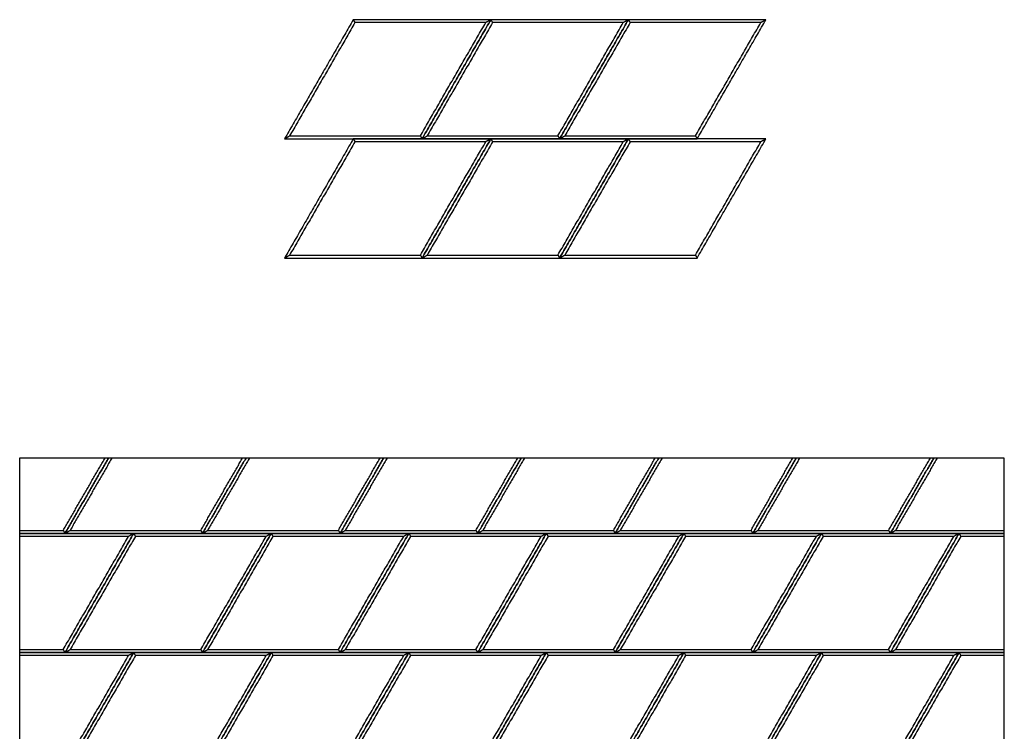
# Model space of a CAD drawing. Header units: millimetres. Extents: x 3130.24 to 3136.88, y 1607.75 to 1610.07.
# Tile 19 of 19: x 3135.45 to 3136.88, y 1608.78 to 1609.82. Entities that reach past the tile are written whole.
import ezdxf

# ---------------------------------------------------------------- set-up
doc = ezdxf.new("R2010")
doc.units = ezdxf.units.MM
doc.layers.add('Make2D', color=7, linetype='Continuous', true_color=0x000000)
doc.layers.add('Make2D$Visible$Curves', color=7, linetype='Continuous', true_color=0x000000)

# ---------------------------------------------------------------- blocks, each defined once
blk = doc.blocks.new('Cissus4')
at = {"layer": 'Make2D'}
blk.add_lwpolyline([(3136.8789, 1607.7487), (3136.8789, 1609.181), (3135.4466, 1609.181), (3135.4466, 1607.7487)], close=True, dxfattribs=at)
at = {"layer": 'Make2D$Visible$Curves', "color": 18, "lineweight": -3, "true_color": 0x000000}
for points, degree in [([(3135.9319, 1609.8184), (3135.8819, 1609.7318), (3135.8319, 1609.6451)], 2), ([(3136.132, 1609.8184), (3136.032, 1609.8184), (3135.9319, 1609.8184)], 2), ([(3135.9319, 1609.8184), (3135.932, 1609.8182), (3135.9322, 1609.8179), (3135.9325, 1609.8175), (3135.9327, 1609.817), (3135.933, 1609.8165), (3135.9333, 1609.816), (3135.9336, 1609.8155), (3135.9338, 1609.8151), (3135.9341, 1609.8146), (3135.9343, 1609.8143), (3135.9344, 1609.8141)], 3), ([(3136.132, 1609.8184), (3136.082, 1609.7318), (3136.032, 1609.6451)], 2), ([(3136.032, 1609.6451), (3136.082, 1609.7318), (3136.132, 1609.8184)], 2), ([(3136.132, 1609.8184), (3136.1317, 1609.8182), (3136.1312, 1609.8179), (3136.1303, 1609.8175), (3136.1295, 1609.817), (3136.1287, 1609.8165), (3136.1279, 1609.816), (3136.127, 1609.8155), (3136.1262, 1609.8151), (3136.1254, 1609.8146), (3136.1248, 1609.8143), (3136.1246, 1609.8141)], 3), ([(3136.132, 1609.8184), (3136.1321, 1609.8182), (3136.1323, 1609.8179), (3136.1326, 1609.8175), (3136.1328, 1609.817), (3136.1331, 1609.8165), (3136.1334, 1609.816), (3136.1337, 1609.8155), (3136.1339, 1609.8151), (3136.1342, 1609.8146), (3136.1344, 1609.8143), (3136.1345, 1609.8141)], 3), ([(3136.3321, 1609.8184), (3136.232, 1609.8184), (3136.132, 1609.8184)], 2), ([(3136.232, 1609.6451), (3136.2821, 1609.7318), (3136.3321, 1609.8184)], 2), ([(3136.3321, 1609.8184), (3136.2821, 1609.7318), (3136.232, 1609.6451)], 2), ([(3136.3321, 1609.8184), (3136.3318, 1609.8182), (3136.3313, 1609.8179), (3136.3304, 1609.8175), (3136.3296, 1609.817), (3136.3288, 1609.8165), (3136.328, 1609.816), (3136.3271, 1609.8155), (3136.3263, 1609.8151), (3136.3255, 1609.8146), (3136.3249, 1609.8143), (3136.3247, 1609.8141)], 3), ([(3136.3321, 1609.8184), (3136.3322, 1609.8182), (3136.3324, 1609.8179), (3136.3326, 1609.8175), (3136.3329, 1609.817), (3136.3332, 1609.8165), (3136.3335, 1609.816), (3136.3337, 1609.8155), (3136.334, 1609.8151), (3136.3343, 1609.8146), (3136.3345, 1609.8143), (3136.3346, 1609.8141)], 3), ([(3136.5322, 1609.8184), (3136.4321, 1609.8184), (3136.3321, 1609.8184)], 2), ([(3136.4321, 1609.6451), (3136.4822, 1609.7318), (3136.5322, 1609.8184)], 2), ([(3136.5322, 1609.8184), (3136.5319, 1609.8182), (3136.5314, 1609.8179), (3136.5305, 1609.8175), (3136.5297, 1609.817), (3136.5289, 1609.8165), (3136.5281, 1609.816), (3136.5272, 1609.8155), (3136.5264, 1609.8151), (3136.5256, 1609.8146), (3136.525, 1609.8143), (3136.5247, 1609.8141)], 3), ([(3135.9344, 1609.8141), (3135.8868, 1609.7318), (3135.8393, 1609.6494)], 2), ([(3136.1246, 1609.8141), (3136.0295, 1609.8141), (3135.9344, 1609.8141)], 2), ([(3136.0295, 1609.6494), (3136.077, 1609.7318), (3136.1246, 1609.8141)], 2), ([(3136.1345, 1609.8141), (3136.0869, 1609.7318), (3136.0394, 1609.6494)], 2), ([(3136.3247, 1609.8141), (3136.2296, 1609.8141), (3136.1345, 1609.8141)], 2), ([(3136.2296, 1609.6494), (3136.2771, 1609.7318), (3136.3247, 1609.8141)], 2), ([(3136.3346, 1609.8141), (3136.287, 1609.7318), (3136.2395, 1609.6494)], 2), ([(3136.5247, 1609.8141), (3136.4297, 1609.8141), (3136.3346, 1609.8141)], 2), ([(3136.4297, 1609.6494), (3136.4772, 1609.7318), (3136.5247, 1609.8141)], 2), ([(3135.8319, 1609.6451), (3135.8321, 1609.6453), (3135.8327, 1609.6456), (3135.8335, 1609.6461), (3135.8343, 1609.6466), (3135.8352, 1609.647), (3135.836, 1609.6475), (3135.8368, 1609.648), (3135.8377, 1609.6485), (3135.8385, 1609.6489), (3135.839, 1609.6493), (3135.8393, 1609.6494)], 3), ([(3135.9319, 1609.6451), (3135.8819, 1609.5585), (3135.8319, 1609.4718)], 2), ([(3135.8319, 1609.6451), (3135.9319, 1609.6451), (3136.032, 1609.6451)], 2), ([(3135.8393, 1609.6494), (3135.9344, 1609.6494), (3136.0295, 1609.6494)], 2), ([(3135.9319, 1609.6451), (3135.932, 1609.645), (3135.9322, 1609.6446), (3135.9325, 1609.6442), (3135.9327, 1609.6437), (3135.933, 1609.6432), (3135.9333, 1609.6427), (3135.9336, 1609.6423), (3135.9338, 1609.6418), (3135.9341, 1609.6413), (3135.9343, 1609.641), (3135.9344, 1609.6408)], 3), ([(3136.132, 1609.6451), (3136.032, 1609.6451), (3135.9319, 1609.6451)], 2), ([(3136.0295, 1609.6494), (3136.0296, 1609.6493), (3136.0298, 1609.6489), (3136.03, 1609.6485), (3136.0303, 1609.648), (3136.0306, 1609.6475), (3136.0309, 1609.647), (3136.0311, 1609.6466), (3136.0314, 1609.6461), (3136.0317, 1609.6456), (3136.0319, 1609.6453), (3136.032, 1609.6451)], 3), ([(3136.032, 1609.6451), (3136.0322, 1609.6453), (3136.0328, 1609.6456), (3136.0336, 1609.6461), (3136.0344, 1609.6466), (3136.0353, 1609.647), (3136.0361, 1609.6475), (3136.0369, 1609.648), (3136.0377, 1609.6485), (3136.0386, 1609.6489), (3136.0391, 1609.6493), (3136.0394, 1609.6494)], 3), ([(3136.032, 1609.6451), (3136.132, 1609.6451), (3136.232, 1609.6451)], 2), ([(3136.032, 1609.4718), (3136.082, 1609.5585), (3136.132, 1609.6451)], 2), ([(3136.132, 1609.6451), (3136.082, 1609.5585), (3136.032, 1609.4718)], 2), ([(3136.0394, 1609.6494), (3136.1345, 1609.6494), (3136.2296, 1609.6494)], 2), ([(3136.132, 1609.6451), (3136.1317, 1609.645), (3136.1312, 1609.6446), (3136.1303, 1609.6442), (3136.1295, 1609.6437), (3136.1287, 1609.6432), (3136.1279, 1609.6427), (3136.127, 1609.6423), (3136.1262, 1609.6418), (3136.1254, 1609.6413), (3136.1248, 1609.641), (3136.1246, 1609.6408)], 3), ([(3136.132, 1609.6451), (3136.1321, 1609.645), (3136.1323, 1609.6446), (3136.1326, 1609.6442), (3136.1328, 1609.6437), (3136.1331, 1609.6432), (3136.1334, 1609.6427), (3136.1337, 1609.6423), (3136.1339, 1609.6418), (3136.1342, 1609.6413), (3136.1344, 1609.641), (3136.1345, 1609.6408)], 3), ([(3136.3321, 1609.6451), (3136.232, 1609.6451), (3136.132, 1609.6451)], 2), ([(3136.2296, 1609.6494), (3136.2297, 1609.6493), (3136.2298, 1609.6489), (3136.2301, 1609.6485), (3136.2304, 1609.648), (3136.2307, 1609.6475), (3136.2309, 1609.647), (3136.2312, 1609.6466), (3136.2315, 1609.6461), (3136.2318, 1609.6456), (3136.232, 1609.6453), (3136.232, 1609.6451)], 3), ([(3136.232, 1609.6451), (3136.2323, 1609.6453), (3136.2329, 1609.6456), (3136.2337, 1609.6461), (3136.2345, 1609.6466), (3136.2354, 1609.647), (3136.2362, 1609.6475), (3136.237, 1609.648), (3136.2378, 1609.6485), (3136.2387, 1609.6489), (3136.2392, 1609.6493), (3136.2395, 1609.6494)], 3), ([(3136.232, 1609.4718), (3136.2821, 1609.5585), (3136.3321, 1609.6451)], 2), ([(3136.232, 1609.6451), (3136.3321, 1609.6451), (3136.4321, 1609.6451)], 2), ([(3136.3321, 1609.6451), (3136.2821, 1609.5585), (3136.232, 1609.4718)], 2), ([(3136.2395, 1609.6494), (3136.3346, 1609.6494), (3136.4297, 1609.6494)], 2), ([(3136.3321, 1609.6451), (3136.3318, 1609.645), (3136.3313, 1609.6446), (3136.3304, 1609.6442), (3136.3296, 1609.6437), (3136.3288, 1609.6432), (3136.328, 1609.6427), (3136.3271, 1609.6423), (3136.3263, 1609.6418), (3136.3255, 1609.6413), (3136.3249, 1609.641), (3136.3247, 1609.6408)], 3), ([(3136.3321, 1609.6451), (3136.3322, 1609.645), (3136.3324, 1609.6446), (3136.3326, 1609.6442), (3136.3329, 1609.6437), (3136.3332, 1609.6432), (3136.3335, 1609.6427), (3136.3337, 1609.6423), (3136.334, 1609.6418), (3136.3343, 1609.6413), (3136.3345, 1609.641), (3136.3346, 1609.6408)], 3), ([(3136.5322, 1609.6451), (3136.4321, 1609.6451), (3136.3321, 1609.6451)], 2), ([(3136.4297, 1609.6494), (3136.4298, 1609.6493), (3136.4299, 1609.6489), (3136.4302, 1609.6485), (3136.4305, 1609.648), (3136.4308, 1609.6475), (3136.431, 1609.647), (3136.4313, 1609.6466), (3136.4316, 1609.6461), (3136.4319, 1609.6456), (3136.432, 1609.6453), (3136.4321, 1609.6451)], 3), ([(3136.4321, 1609.4718), (3136.4822, 1609.5585), (3136.5322, 1609.6451)], 2), ([(3136.5322, 1609.6451), (3136.5319, 1609.645), (3136.5314, 1609.6446), (3136.5305, 1609.6442), (3136.5297, 1609.6437), (3136.5289, 1609.6432), (3136.5281, 1609.6427), (3136.5272, 1609.6423), (3136.5264, 1609.6418), (3136.5256, 1609.6413), (3136.525, 1609.641), (3136.5247, 1609.6408)], 3), ([(3135.9344, 1609.6408), (3135.8868, 1609.5585), (3135.8393, 1609.4761)], 2), ([(3136.1246, 1609.6408), (3136.0295, 1609.6408), (3135.9344, 1609.6408)], 2), ([(3136.0295, 1609.4761), (3136.077, 1609.5585), (3136.1246, 1609.6408)], 2), ([(3136.1345, 1609.6408), (3136.0869, 1609.5585), (3136.0394, 1609.4761)], 2), ([(3136.3247, 1609.6408), (3136.2296, 1609.6408), (3136.1345, 1609.6408)], 2), ([(3136.2296, 1609.4761), (3136.2771, 1609.5585), (3136.3247, 1609.6408)], 2), ([(3136.3346, 1609.6408), (3136.287, 1609.5585), (3136.2395, 1609.4761)], 2), ([(3136.5247, 1609.6408), (3136.4297, 1609.6408), (3136.3346, 1609.6408)], 2), ([(3136.4297, 1609.4761), (3136.4772, 1609.5585), (3136.5247, 1609.6408)], 2), ([(3135.8319, 1609.4718), (3135.8321, 1609.472), (3135.8327, 1609.4723), (3135.8335, 1609.4728), (3135.8343, 1609.4733), (3135.8352, 1609.4737), (3135.836, 1609.4742), (3135.8368, 1609.4747), (3135.8377, 1609.4752), (3135.8385, 1609.4757), (3135.839, 1609.476), (3135.8393, 1609.4761)], 3), ([(3135.8319, 1609.4718), (3135.9319, 1609.4718), (3136.032, 1609.4718)], 2), ([(3135.8393, 1609.4761), (3135.9344, 1609.4761), (3136.0295, 1609.4761)], 2), ([(3136.0295, 1609.4761), (3136.0296, 1609.476), (3136.0298, 1609.4757), (3136.03, 1609.4752), (3136.0303, 1609.4747), (3136.0306, 1609.4742), (3136.0309, 1609.4737), (3136.0311, 1609.4733), (3136.0314, 1609.4728), (3136.0317, 1609.4723), (3136.0319, 1609.472), (3136.032, 1609.4718)], 3), ([(3136.032, 1609.4718), (3136.0322, 1609.472), (3136.0328, 1609.4723), (3136.0336, 1609.4728), (3136.0344, 1609.4733), (3136.0353, 1609.4737), (3136.0361, 1609.4742), (3136.0369, 1609.4747), (3136.0377, 1609.4752), (3136.0386, 1609.4757), (3136.0391, 1609.476), (3136.0394, 1609.4761)], 3), ([(3136.032, 1609.4718), (3136.132, 1609.4718), (3136.232, 1609.4718)], 2), ([(3136.0394, 1609.4761), (3136.1345, 1609.4761), (3136.2296, 1609.4761)], 2), ([(3136.2296, 1609.4761), (3136.2297, 1609.476), (3136.2298, 1609.4757), (3136.2301, 1609.4752), (3136.2304, 1609.4747), (3136.2307, 1609.4742), (3136.2309, 1609.4737), (3136.2312, 1609.4733), (3136.2315, 1609.4728), (3136.2318, 1609.4723), (3136.232, 1609.472), (3136.232, 1609.4718)], 3), ([(3136.232, 1609.4718), (3136.2323, 1609.472), (3136.2329, 1609.4723), (3136.2337, 1609.4728), (3136.2345, 1609.4733), (3136.2354, 1609.4737), (3136.2362, 1609.4742), (3136.237, 1609.4747), (3136.2378, 1609.4752), (3136.2387, 1609.4757), (3136.2392, 1609.476), (3136.2395, 1609.4761)], 3), ([(3136.232, 1609.4718), (3136.3321, 1609.4718), (3136.4321, 1609.4718)], 2), ([(3136.2395, 1609.4761), (3136.3346, 1609.4761), (3136.4297, 1609.4761)], 2), ([(3136.4297, 1609.4761), (3136.4298, 1609.476), (3136.4299, 1609.4757), (3136.4302, 1609.4752), (3136.4305, 1609.4747), (3136.4308, 1609.4742), (3136.431, 1609.4737), (3136.4313, 1609.4733), (3136.4316, 1609.4728), (3136.4319, 1609.4723), (3136.432, 1609.472), (3136.4321, 1609.4718)], 3), ([(3135.51, 1609.0757), (3135.5404, 1609.1284), (3135.5708, 1609.181)], 2), ([(3135.5125, 1609.0714), (3135.5442, 1609.1262), (3135.5758, 1609.181)], 2), ([(3135.5758, 1609.181), (3135.5442, 1609.1262), (3135.5125, 1609.0714)], 2), ([(3135.5808, 1609.181), (3135.5504, 1609.1284), (3135.5199, 1609.0757)], 2), ([(3135.7101, 1609.0757), (3135.7405, 1609.1284), (3135.7709, 1609.181)], 2), ([(3135.7126, 1609.0714), (3135.7442, 1609.1262), (3135.7759, 1609.181)], 2), ([(3135.7759, 1609.181), (3135.7442, 1609.1262), (3135.7126, 1609.0714)], 2), ([(3135.7809, 1609.181), (3135.7504, 1609.1284), (3135.72, 1609.0757)], 2), ([(3135.9102, 1609.0757), (3135.9406, 1609.1284), (3135.971, 1609.181)], 2), ([(3135.9127, 1609.0714), (3135.9443, 1609.1262), (3135.976, 1609.181)], 2), ([(3135.976, 1609.181), (3135.9443, 1609.1262), (3135.9127, 1609.0714)], 2), ([(3135.981, 1609.181), (3135.9505, 1609.1284), (3135.9201, 1609.0757)], 2), ([(3136.1103, 1609.0757), (3136.1407, 1609.1284), (3136.1711, 1609.181)], 2), ([(3136.1128, 1609.0714), (3136.1444, 1609.1262), (3136.1761, 1609.181)], 2), ([(3136.1761, 1609.181), (3136.1444, 1609.1262), (3136.1128, 1609.0714)], 2), ([(3136.181, 1609.181), (3136.1506, 1609.1284), (3136.1202, 1609.0757)], 2), ([(3136.3104, 1609.0757), (3136.3408, 1609.1284), (3136.3712, 1609.181)], 2), ([(3136.3129, 1609.0714), (3136.3445, 1609.1262), (3136.3762, 1609.181)], 2), ([(3136.3762, 1609.181), (3136.3445, 1609.1262), (3136.3129, 1609.0714)], 2), ([(3136.3811, 1609.181), (3136.3507, 1609.1284), (3136.3203, 1609.0757)], 2), ([(3136.5105, 1609.0757), (3136.5409, 1609.1284), (3136.5713, 1609.181)], 2), ([(3136.513, 1609.0714), (3136.5446, 1609.1262), (3136.5763, 1609.181)], 2), ([(3136.5763, 1609.181), (3136.5446, 1609.1262), (3136.513, 1609.0714)], 2), ([(3136.5812, 1609.181), (3136.5508, 1609.1284), (3136.5204, 1609.0757)], 2), ([(3136.7106, 1609.0757), (3136.741, 1609.1284), (3136.7714, 1609.181)], 2), ([(3136.7131, 1609.0714), (3136.7447, 1609.1262), (3136.7764, 1609.181)], 2), ([(3136.7764, 1609.181), (3136.7447, 1609.1262), (3136.7131, 1609.0714)], 2), ([(3136.7813, 1609.181), (3136.7509, 1609.1284), (3136.7205, 1609.0757)], 2), ([(3135.4466, 1609.0757), (3135.4783, 1609.0757), (3135.51, 1609.0757)], 2), ([(3135.6125, 1609.0714), (3135.5296, 1609.0714), (3135.4466, 1609.0714)], 2), ([(3135.4466, 1609.0714), (3135.4796, 1609.0714), (3135.5125, 1609.0714)], 2), ([(3135.51, 1609.0757), (3135.5101, 1609.0755), (3135.5103, 1609.0752), (3135.5106, 1609.0747), (3135.5108, 1609.0742), (3135.5111, 1609.0738), (3135.5114, 1609.0733), (3135.5117, 1609.0728), (3135.5119, 1609.0723), (3135.5122, 1609.0719), (3135.5124, 1609.0715), (3135.5125, 1609.0714)], 3), ([(3135.5125, 1609.0714), (3135.5128, 1609.0715), (3135.5133, 1609.0719), (3135.5142, 1609.0723), (3135.515, 1609.0728), (3135.5158, 1609.0733), (3135.5166, 1609.0738), (3135.5175, 1609.0742), (3135.5183, 1609.0747), (3135.5191, 1609.0752), (3135.5197, 1609.0755), (3135.5199, 1609.0757)], 3), ([(3135.6125, 1609.0714), (3135.5625, 1608.9847), (3135.5125, 1608.8981)], 2), ([(3135.5125, 1608.8981), (3135.5625, 1608.9847), (3135.6125, 1609.0714)], 2), ([(3135.5125, 1609.0714), (3135.6125, 1609.0714), (3135.7126, 1609.0714)], 2), ([(3135.5199, 1609.0757), (3135.615, 1609.0757), (3135.7101, 1609.0757)], 2), ([(3135.6125, 1609.0714), (3135.6123, 1609.0712), (3135.6117, 1609.0709), (3135.6109, 1609.0704), (3135.6101, 1609.07), (3135.6092, 1609.0695), (3135.6084, 1609.069), (3135.6076, 1609.0685), (3135.6068, 1609.068), (3135.6059, 1609.0676), (3135.6054, 1609.0672), (3135.6051, 1609.0671)], 3), ([(3135.6125, 1609.0714), (3135.6126, 1609.0712), (3135.6128, 1609.0709), (3135.6131, 1609.0704), (3135.6134, 1609.07), (3135.6136, 1609.0695), (3135.6139, 1609.069), (3135.6142, 1609.0685), (3135.6145, 1609.068), (3135.6148, 1609.0676), (3135.6149, 1609.0672), (3135.615, 1609.0671)], 3), ([(3135.8126, 1609.0714), (3135.7126, 1609.0714), (3135.6125, 1609.0714)], 2), ([(3135.7101, 1609.0757), (3135.7102, 1609.0755), (3135.7104, 1609.0752), (3135.7107, 1609.0747), (3135.7109, 1609.0742), (3135.7112, 1609.0738), (3135.7115, 1609.0733), (3135.7118, 1609.0728), (3135.712, 1609.0723), (3135.7123, 1609.0719), (3135.7125, 1609.0715), (3135.7126, 1609.0714)], 3), ([(3135.7126, 1609.0714), (3135.7129, 1609.0715), (3135.7134, 1609.0719), (3135.7142, 1609.0723), (3135.7151, 1609.0728), (3135.7159, 1609.0733), (3135.7167, 1609.0738), (3135.7176, 1609.0742), (3135.7184, 1609.0747), (3135.7192, 1609.0752), (3135.7198, 1609.0755), (3135.72, 1609.0757)], 3), ([(3135.7126, 1608.8981), (3135.7626, 1608.9847), (3135.8126, 1609.0714)], 2), ([(3135.8126, 1609.0714), (3135.7626, 1608.9847), (3135.7126, 1608.8981)], 2), ([(3135.7126, 1609.0714), (3135.8126, 1609.0714), (3135.9127, 1609.0714)], 2), ([(3135.72, 1609.0757), (3135.8151, 1609.0757), (3135.9102, 1609.0757)], 2), ([(3135.8126, 1609.0714), (3135.8124, 1609.0712), (3135.8118, 1609.0709), (3135.811, 1609.0704), (3135.8102, 1609.07), (3135.8093, 1609.0695), (3135.8085, 1609.069), (3135.8077, 1609.0685), (3135.8068, 1609.068), (3135.806, 1609.0676), (3135.8055, 1609.0672), (3135.8052, 1609.0671)], 3), ([(3135.8126, 1609.0714), (3135.8127, 1609.0712), (3135.8129, 1609.0709), (3135.8132, 1609.0704), (3135.8135, 1609.07), (3135.8137, 1609.0695), (3135.814, 1609.069), (3135.8143, 1609.0685), (3135.8146, 1609.068), (3135.8148, 1609.0676), (3135.815, 1609.0672), (3135.8151, 1609.0671)], 3), ([(3136.0127, 1609.0714), (3135.9127, 1609.0714), (3135.8126, 1609.0714)], 2), ([(3135.9102, 1609.0757), (3135.9103, 1609.0755), (3135.9105, 1609.0752), (3135.9108, 1609.0747), (3135.911, 1609.0742), (3135.9113, 1609.0738), (3135.9116, 1609.0733), (3135.9119, 1609.0728), (3135.9121, 1609.0723), (3135.9124, 1609.0719), (3135.9126, 1609.0715), (3135.9127, 1609.0714)], 3), ([(3135.9127, 1609.0714), (3135.913, 1609.0715), (3135.9135, 1609.0719), (3135.9143, 1609.0723), (3135.9152, 1609.0728), (3135.916, 1609.0733), (3135.9168, 1609.0738), (3135.9176, 1609.0742), (3135.9185, 1609.0747), (3135.9193, 1609.0752), (3135.9199, 1609.0755), (3135.9201, 1609.0757)], 3), ([(3135.9127, 1608.8981), (3135.9627, 1608.9847), (3136.0127, 1609.0714)], 2), ([(3136.0127, 1609.0714), (3135.9627, 1608.9847), (3135.9127, 1608.8981)], 2), ([(3135.9127, 1609.0714), (3136.0127, 1609.0714), (3136.1128, 1609.0714)], 2), ([(3135.9201, 1609.0757), (3136.0152, 1609.0757), (3136.1103, 1609.0757)], 2), ([(3136.0127, 1609.0714), (3136.0125, 1609.0712), (3136.0119, 1609.0709), (3136.0111, 1609.0704), (3136.0102, 1609.07), (3136.0094, 1609.0695), (3136.0086, 1609.069), (3136.0078, 1609.0685), (3136.0069, 1609.068), (3136.0061, 1609.0676), (3136.0056, 1609.0672), (3136.0053, 1609.0671)], 3), ([(3136.2128, 1609.0714), (3136.1128, 1609.0714), (3136.0127, 1609.0714)], 2), ([(3136.0127, 1609.0714), (3136.0128, 1609.0712), (3136.013, 1609.0709), (3136.0133, 1609.0704), (3136.0136, 1609.07), (3136.0138, 1609.0695), (3136.0141, 1609.069), (3136.0144, 1609.0685), (3136.0147, 1609.068), (3136.0149, 1609.0676), (3136.0151, 1609.0672), (3136.0152, 1609.0671)], 3), ([(3136.1103, 1609.0757), (3136.1104, 1609.0755), (3136.1106, 1609.0752), (3136.1108, 1609.0747), (3136.1111, 1609.0742), (3136.1114, 1609.0738), (3136.1117, 1609.0733), (3136.1119, 1609.0728), (3136.1122, 1609.0723), (3136.1125, 1609.0719), (3136.1127, 1609.0715), (3136.1128, 1609.0714)], 3), ([(3136.1128, 1609.0714), (3136.1131, 1609.0715), (3136.1136, 1609.0719), (3136.1144, 1609.0723), (3136.1153, 1609.0728), (3136.1161, 1609.0733), (3136.1169, 1609.0738), (3136.1177, 1609.0742), (3136.1186, 1609.0747), (3136.1194, 1609.0752), (3136.1199, 1609.0755), (3136.1202, 1609.0757)], 3), ([(3136.2128, 1609.0714), (3136.1628, 1608.9847), (3136.1128, 1608.8981)], 2), ([(3136.1128, 1608.8981), (3136.1628, 1608.9847), (3136.2128, 1609.0714)], 2), ([(3136.1128, 1609.0714), (3136.2128, 1609.0714), (3136.3129, 1609.0714)], 2), ([(3136.1202, 1609.0757), (3136.2153, 1609.0757), (3136.3104, 1609.0757)], 2), ([(3136.2128, 1609.0714), (3136.2125, 1609.0712), (3136.212, 1609.0709), (3136.2112, 1609.0704), (3136.2103, 1609.07), (3136.2095, 1609.0695), (3136.2087, 1609.069), (3136.2079, 1609.0685), (3136.207, 1609.068), (3136.2062, 1609.0676), (3136.2057, 1609.0672), (3136.2054, 1609.0671)], 3), ([(3136.2128, 1609.0714), (3136.2129, 1609.0712), (3136.2131, 1609.0709), (3136.2134, 1609.0704), (3136.2136, 1609.07), (3136.2139, 1609.0695), (3136.2142, 1609.069), (3136.2145, 1609.0685), (3136.2148, 1609.068), (3136.215, 1609.0676), (3136.2152, 1609.0672), (3136.2153, 1609.0671)], 3), ([(3136.4129, 1609.0714), (3136.3129, 1609.0714), (3136.2128, 1609.0714)], 2), ([(3136.3104, 1609.0757), (3136.3105, 1609.0755), (3136.3107, 1609.0752), (3136.3109, 1609.0747), (3136.3112, 1609.0742), (3136.3115, 1609.0738), (3136.3118, 1609.0733), (3136.312, 1609.0728), (3136.3123, 1609.0723), (3136.3126, 1609.0719), (3136.3128, 1609.0715), (3136.3129, 1609.0714)], 3), ([(3136.3129, 1609.0714), (3136.3131, 1609.0715), (3136.3137, 1609.0719), (3136.3145, 1609.0723), (3136.3153, 1609.0728), (3136.3162, 1609.0733), (3136.317, 1609.0738), (3136.3178, 1609.0742), (3136.3187, 1609.0747), (3136.3195, 1609.0752), (3136.32, 1609.0755), (3136.3203, 1609.0757)], 3), ([(3136.3129, 1608.8981), (3136.3629, 1608.9847), (3136.4129, 1609.0714)], 2), ([(3136.4129, 1609.0714), (3136.3629, 1608.9847), (3136.3129, 1608.8981)], 2), ([(3136.3129, 1609.0714), (3136.4129, 1609.0714), (3136.513, 1609.0714)], 2), ([(3136.3203, 1609.0757), (3136.4154, 1609.0757), (3136.5105, 1609.0757)], 2), ([(3136.4129, 1609.0714), (3136.4126, 1609.0712), (3136.4121, 1609.0709), (3136.4113, 1609.0704), (3136.4104, 1609.07), (3136.4096, 1609.0695), (3136.4088, 1609.069), (3136.408, 1609.0685), (3136.4071, 1609.068), (3136.4063, 1609.0676), (3136.4057, 1609.0672), (3136.4055, 1609.0671)], 3), ([(3136.4129, 1609.0714), (3136.413, 1609.0712), (3136.4132, 1609.0709), (3136.4135, 1609.0704), (3136.4137, 1609.07), (3136.414, 1609.0695), (3136.4143, 1609.069), (3136.4146, 1609.0685), (3136.4148, 1609.068), (3136.4151, 1609.0676), (3136.4153, 1609.0672), (3136.4154, 1609.0671)], 3), ([(3136.613, 1609.0714), (3136.513, 1609.0714), (3136.4129, 1609.0714)], 2), ([(3136.5105, 1609.0757), (3136.5106, 1609.0755), (3136.5108, 1609.0752), (3136.511, 1609.0747), (3136.5113, 1609.0742), (3136.5116, 1609.0738), (3136.5119, 1609.0733), (3136.5121, 1609.0728), (3136.5124, 1609.0723), (3136.5127, 1609.0719), (3136.5129, 1609.0715), (3136.513, 1609.0714)], 3), ([(3136.513, 1609.0714), (3136.5132, 1609.0715), (3136.5138, 1609.0719), (3136.5146, 1609.0723), (3136.5154, 1609.0728), (3136.5163, 1609.0733), (3136.5171, 1609.0738), (3136.5179, 1609.0742), (3136.5187, 1609.0747), (3136.5196, 1609.0752), (3136.5201, 1609.0755), (3136.5204, 1609.0757)], 3), ([(3136.513, 1608.8981), (3136.563, 1608.9847), (3136.613, 1609.0714)], 2), ([(3136.613, 1609.0714), (3136.563, 1608.9847), (3136.513, 1608.8981)], 2), ([(3136.513, 1609.0714), (3136.613, 1609.0714), (3136.7131, 1609.0714)], 2), ([(3136.5204, 1609.0757), (3136.6155, 1609.0757), (3136.7106, 1609.0757)], 2), ([(3136.613, 1609.0714), (3136.6127, 1609.0712), (3136.6122, 1609.0709), (3136.6114, 1609.0704), (3136.6105, 1609.07), (3136.6097, 1609.0695), (3136.6089, 1609.069), (3136.608, 1609.0685), (3136.6072, 1609.068), (3136.6064, 1609.0676), (3136.6058, 1609.0672), (3136.6056, 1609.0671)], 3), ([(3136.8131, 1609.0714), (3136.7131, 1609.0714), (3136.613, 1609.0714)], 2), ([(3136.613, 1609.0714), (3136.6131, 1609.0712), (3136.6133, 1609.0709), (3136.6136, 1609.0704), (3136.6138, 1609.07), (3136.6141, 1609.0695), (3136.6144, 1609.069), (3136.6147, 1609.0685), (3136.6149, 1609.068), (3136.6152, 1609.0676), (3136.6154, 1609.0672), (3136.6155, 1609.0671)], 3), ([(3136.7106, 1609.0757), (3136.7107, 1609.0755), (3136.7108, 1609.0752), (3136.7111, 1609.0747), (3136.7114, 1609.0742), (3136.7117, 1609.0738), (3136.7119, 1609.0733), (3136.7122, 1609.0728), (3136.7125, 1609.0723), (3136.7128, 1609.0719), (3136.713, 1609.0715), (3136.7131, 1609.0714)], 3), ([(3136.7131, 1609.0714), (3136.7133, 1609.0715), (3136.7139, 1609.0719), (3136.7147, 1609.0723), (3136.7155, 1609.0728), (3136.7164, 1609.0733), (3136.7172, 1609.0738), (3136.718, 1609.0742), (3136.7188, 1609.0747), (3136.7197, 1609.0752), (3136.7202, 1609.0755), (3136.7205, 1609.0757)], 3), ([(3136.8131, 1609.0714), (3136.7631, 1608.9847), (3136.7131, 1608.8981)], 2), ([(3136.7131, 1608.8981), (3136.7631, 1608.9847), (3136.8131, 1609.0714)], 2), ([(3136.7131, 1609.0714), (3136.796, 1609.0714), (3136.8789, 1609.0714)], 2), ([(3136.7205, 1609.0757), (3136.7997, 1609.0757), (3136.8789, 1609.0757)], 2), ([(3136.8131, 1609.0714), (3136.8128, 1609.0712), (3136.8123, 1609.0709), (3136.8114, 1609.0704), (3136.8106, 1609.07), (3136.8098, 1609.0695), (3136.809, 1609.069), (3136.8081, 1609.0685), (3136.8073, 1609.068), (3136.8065, 1609.0676), (3136.8059, 1609.0672), (3136.8057, 1609.0671)], 3), ([(3136.8131, 1609.0714), (3136.8132, 1609.0712), (3136.8134, 1609.0709), (3136.8136, 1609.0704), (3136.8139, 1609.07), (3136.8142, 1609.0695), (3136.8145, 1609.069), (3136.8148, 1609.0685), (3136.815, 1609.068), (3136.8153, 1609.0676), (3136.8155, 1609.0672), (3136.8156, 1609.0671)], 3), ([(3136.8789, 1609.0714), (3136.846, 1609.0714), (3136.8131, 1609.0714)], 2), ([(3135.6051, 1609.0671), (3135.5259, 1609.0671), (3135.4466, 1609.0671)], 2), ([(3135.51, 1608.9024), (3135.5576, 1608.9847), (3135.6051, 1609.0671)], 2), ([(3135.615, 1609.0671), (3135.5675, 1608.9847), (3135.5199, 1608.9024)], 2), ([(3135.8052, 1609.0671), (3135.7101, 1609.0671), (3135.615, 1609.0671)], 2), ([(3135.7101, 1608.9024), (3135.7577, 1608.9847), (3135.8052, 1609.0671)], 2), ([(3135.8151, 1609.0671), (3135.7676, 1608.9847), (3135.72, 1608.9024)], 2), ([(3136.0053, 1609.0671), (3135.9102, 1609.0671), (3135.8151, 1609.0671)], 2), ([(3135.9102, 1608.9024), (3135.9577, 1608.9847), (3136.0053, 1609.0671)], 2), ([(3136.0152, 1609.0671), (3135.9677, 1608.9847), (3135.9201, 1608.9024)], 2), ([(3136.2054, 1609.0671), (3136.1103, 1609.0671), (3136.0152, 1609.0671)], 2), ([(3136.1103, 1608.9024), (3136.1578, 1608.9847), (3136.2054, 1609.0671)], 2), ([(3136.2153, 1609.0671), (3136.1678, 1608.9847), (3136.1202, 1608.9024)], 2), ([(3136.4055, 1609.0671), (3136.3104, 1609.0671), (3136.2153, 1609.0671)], 2), ([(3136.3104, 1608.9024), (3136.3579, 1608.9847), (3136.4055, 1609.0671)], 2), ([(3136.4154, 1609.0671), (3136.3679, 1608.9847), (3136.3203, 1608.9024)], 2), ([(3136.6056, 1609.0671), (3136.5105, 1609.0671), (3136.4154, 1609.0671)], 2), ([(3136.5105, 1608.9024), (3136.558, 1608.9847), (3136.6056, 1609.0671)], 2), ([(3136.6155, 1609.0671), (3136.5679, 1608.9847), (3136.5204, 1608.9024)], 2), ([(3136.8057, 1609.0671), (3136.7106, 1609.0671), (3136.6155, 1609.0671)], 2), ([(3136.7106, 1608.9024), (3136.7581, 1608.9847), (3136.8057, 1609.0671)], 2), ([(3136.8156, 1609.0671), (3136.768, 1608.9847), (3136.7205, 1608.9024)], 2), ([(3136.8789, 1609.0671), (3136.8473, 1609.0671), (3136.8156, 1609.0671)], 2), ([(3135.4466, 1608.9024), (3135.4783, 1608.9024), (3135.51, 1608.9024)], 2), ([(3135.51, 1608.9024), (3135.5101, 1608.9022), (3135.5103, 1608.9019), (3135.5106, 1608.9014), (3135.5108, 1608.901), (3135.5111, 1608.9005), (3135.5114, 1608.9), (3135.5117, 1608.8995), (3135.5119, 1608.8991), (3135.5122, 1608.8986), (3135.5124, 1608.8983), (3135.5125, 1608.8981)], 3), ([(3135.5125, 1608.8981), (3135.5128, 1608.8983), (3135.5133, 1608.8986), (3135.5142, 1608.8991), (3135.515, 1608.8995), (3135.5158, 1608.9), (3135.5166, 1608.9005), (3135.5175, 1608.901), (3135.5183, 1608.9014), (3135.5191, 1608.9019), (3135.5197, 1608.9022), (3135.5199, 1608.9024)], 3), ([(3135.5199, 1608.9024), (3135.615, 1608.9024), (3135.7101, 1608.9024)], 2), ([(3135.7101, 1608.9024), (3135.7102, 1608.9022), (3135.7104, 1608.9019), (3135.7107, 1608.9014), (3135.7109, 1608.901), (3135.7112, 1608.9005), (3135.7115, 1608.9), (3135.7118, 1608.8995), (3135.712, 1608.8991), (3135.7123, 1608.8986), (3135.7125, 1608.8983), (3135.7126, 1608.8981)], 3), ([(3135.7126, 1608.8981), (3135.7129, 1608.8983), (3135.7134, 1608.8986), (3135.7142, 1608.8991), (3135.7151, 1608.8995), (3135.7159, 1608.9), (3135.7167, 1608.9005), (3135.7176, 1608.901), (3135.7184, 1608.9014), (3135.7192, 1608.9019), (3135.7198, 1608.9022), (3135.72, 1608.9024)], 3), ([(3135.72, 1608.9024), (3135.8151, 1608.9024), (3135.9102, 1608.9024)], 2), ([(3135.9102, 1608.9024), (3135.9103, 1608.9022), (3135.9105, 1608.9019), (3135.9108, 1608.9014), (3135.911, 1608.901), (3135.9113, 1608.9005), (3135.9116, 1608.9), (3135.9119, 1608.8995), (3135.9121, 1608.8991), (3135.9124, 1608.8986), (3135.9126, 1608.8983), (3135.9127, 1608.8981)], 3), ([(3135.9127, 1608.8981), (3135.913, 1608.8983), (3135.9135, 1608.8986), (3135.9143, 1608.8991), (3135.9152, 1608.8995), (3135.916, 1608.9), (3135.9168, 1608.9005), (3135.9176, 1608.901), (3135.9185, 1608.9014), (3135.9193, 1608.9019), (3135.9199, 1608.9022), (3135.9201, 1608.9024)], 3), ([(3135.9201, 1608.9024), (3136.0152, 1608.9024), (3136.1103, 1608.9024)], 2), ([(3136.1103, 1608.9024), (3136.1104, 1608.9022), (3136.1106, 1608.9019), (3136.1108, 1608.9014), (3136.1111, 1608.901), (3136.1114, 1608.9005), (3136.1117, 1608.9), (3136.1119, 1608.8995), (3136.1122, 1608.8991), (3136.1125, 1608.8986), (3136.1127, 1608.8983), (3136.1128, 1608.8981)], 3), ([(3136.1128, 1608.8981), (3136.1131, 1608.8983), (3136.1136, 1608.8986), (3136.1144, 1608.8991), (3136.1153, 1608.8995), (3136.1161, 1608.9), (3136.1169, 1608.9005), (3136.1177, 1608.901), (3136.1186, 1608.9014), (3136.1194, 1608.9019), (3136.1199, 1608.9022), (3136.1202, 1608.9024)], 3), ([(3136.1202, 1608.9024), (3136.2153, 1608.9024), (3136.3104, 1608.9024)], 2), ([(3136.3104, 1608.9024), (3136.3105, 1608.9022), (3136.3107, 1608.9019), (3136.3109, 1608.9014), (3136.3112, 1608.901), (3136.3115, 1608.9005), (3136.3118, 1608.9), (3136.312, 1608.8995), (3136.3123, 1608.8991), (3136.3126, 1608.8986), (3136.3128, 1608.8983), (3136.3129, 1608.8981)], 3), ([(3136.3129, 1608.8981), (3136.3131, 1608.8983), (3136.3137, 1608.8986), (3136.3145, 1608.8991), (3136.3153, 1608.8995), (3136.3162, 1608.9), (3136.317, 1608.9005), (3136.3178, 1608.901), (3136.3187, 1608.9014), (3136.3195, 1608.9019), (3136.32, 1608.9022), (3136.3203, 1608.9024)], 3), ([(3136.3203, 1608.9024), (3136.4154, 1608.9024), (3136.5105, 1608.9024)], 2), ([(3136.5105, 1608.9024), (3136.5106, 1608.9022), (3136.5108, 1608.9019), (3136.511, 1608.9014), (3136.5113, 1608.901), (3136.5116, 1608.9005), (3136.5119, 1608.9), (3136.5121, 1608.8995), (3136.5124, 1608.8991), (3136.5127, 1608.8986), (3136.5129, 1608.8983), (3136.513, 1608.8981)], 3), ([(3136.513, 1608.8981), (3136.5132, 1608.8983), (3136.5138, 1608.8986), (3136.5146, 1608.8991), (3136.5154, 1608.8995), (3136.5163, 1608.9), (3136.5171, 1608.9005), (3136.5179, 1608.901), (3136.5187, 1608.9014), (3136.5196, 1608.9019), (3136.5201, 1608.9022), (3136.5204, 1608.9024)], 3), ([(3136.5204, 1608.9024), (3136.6155, 1608.9024), (3136.7106, 1608.9024)], 2), ([(3136.7106, 1608.9024), (3136.7107, 1608.9022), (3136.7108, 1608.9019), (3136.7111, 1608.9014), (3136.7114, 1608.901), (3136.7117, 1608.9005), (3136.7119, 1608.9), (3136.7122, 1608.8995), (3136.7125, 1608.8991), (3136.7128, 1608.8986), (3136.713, 1608.8983), (3136.7131, 1608.8981)], 3), ([(3136.7131, 1608.8981), (3136.7133, 1608.8983), (3136.7139, 1608.8986), (3136.7147, 1608.8991), (3136.7155, 1608.8995), (3136.7164, 1608.9), (3136.7172, 1608.9005), (3136.718, 1608.901), (3136.7188, 1608.9014), (3136.7197, 1608.9019), (3136.7202, 1608.9022), (3136.7205, 1608.9024)], 3), ([(3136.7205, 1608.9024), (3136.7997, 1608.9024), (3136.8789, 1608.9024)], 2), ([(3135.6125, 1608.8981), (3135.5296, 1608.8981), (3135.4466, 1608.8981)], 2), ([(3135.4466, 1608.8981), (3135.4796, 1608.8981), (3135.5125, 1608.8981)], 2), ([(3135.6051, 1608.8938), (3135.5259, 1608.8938), (3135.4466, 1608.8938)], 2), ([(3135.51, 1608.7291), (3135.5576, 1608.8115), (3135.6051, 1608.8938)], 2), ([(3135.6125, 1608.8981), (3135.5625, 1608.8115), (3135.5125, 1608.7248)], 2), ([(3135.5125, 1608.7248), (3135.5625, 1608.8115), (3135.6125, 1608.8981)], 2), ([(3135.5125, 1608.8981), (3135.6125, 1608.8981), (3135.7126, 1608.8981)], 2), ([(3135.615, 1608.8938), (3135.5675, 1608.8115), (3135.5199, 1608.7291)], 2), ([(3135.6125, 1608.8981), (3135.6123, 1608.8979), (3135.6117, 1608.8976), (3135.6109, 1608.8971), (3135.6101, 1608.8967), (3135.6092, 1608.8962), (3135.6084, 1608.8957), (3135.6076, 1608.8952), (3135.6068, 1608.8948), (3135.6059, 1608.8943), (3135.6054, 1608.894), (3135.6051, 1608.8938)], 3), ([(3135.6125, 1608.8981), (3135.6126, 1608.8979), (3135.6128, 1608.8976), (3135.6131, 1608.8971), (3135.6134, 1608.8967), (3135.6136, 1608.8962), (3135.6139, 1608.8957), (3135.6142, 1608.8952), (3135.6145, 1608.8948), (3135.6148, 1608.8943), (3135.6149, 1608.894), (3135.615, 1608.8938)], 3), ([(3135.8126, 1608.8981), (3135.7126, 1608.8981), (3135.6125, 1608.8981)], 2), ([(3135.8052, 1608.8938), (3135.7101, 1608.8938), (3135.615, 1608.8938)], 2), ([(3135.7101, 1608.7291), (3135.7577, 1608.8115), (3135.8052, 1608.8938)], 2), ([(3135.7126, 1608.7248), (3135.7626, 1608.8115), (3135.8126, 1608.8981)], 2), ([(3135.8126, 1608.8981), (3135.7626, 1608.8115), (3135.7126, 1608.7248)], 2), ([(3135.7126, 1608.8981), (3135.8126, 1608.8981), (3135.9127, 1608.8981)], 2), ([(3135.8151, 1608.8938), (3135.7676, 1608.8115), (3135.72, 1608.7291)], 2), ([(3135.8126, 1608.8981), (3135.8124, 1608.8979), (3135.8118, 1608.8976), (3135.811, 1608.8971), (3135.8102, 1608.8967), (3135.8093, 1608.8962), (3135.8085, 1608.8957), (3135.8077, 1608.8952), (3135.8068, 1608.8948), (3135.806, 1608.8943), (3135.8055, 1608.894), (3135.8052, 1608.8938)], 3), ([(3135.8126, 1608.8981), (3135.8127, 1608.8979), (3135.8129, 1608.8976), (3135.8132, 1608.8971), (3135.8135, 1608.8967), (3135.8137, 1608.8962), (3135.814, 1608.8957), (3135.8143, 1608.8952), (3135.8146, 1608.8948), (3135.8148, 1608.8943), (3135.815, 1608.894), (3135.8151, 1608.8938)], 3), ([(3136.0127, 1608.8981), (3135.9127, 1608.8981), (3135.8126, 1608.8981)], 2), ([(3136.0053, 1608.8938), (3135.9102, 1608.8938), (3135.8151, 1608.8938)], 2), ([(3135.9102, 1608.7291), (3135.9577, 1608.8115), (3136.0053, 1608.8938)], 2), ([(3135.9127, 1608.7248), (3135.9627, 1608.8115), (3136.0127, 1608.8981)], 2), ([(3136.0127, 1608.8981), (3135.9627, 1608.8115), (3135.9127, 1608.7248)], 2), ([(3135.9127, 1608.8981), (3136.0127, 1608.8981), (3136.1128, 1608.8981)], 2), ([(3136.0152, 1608.8938), (3135.9677, 1608.8115), (3135.9201, 1608.7291)], 2), ([(3136.0127, 1608.8981), (3136.0125, 1608.8979), (3136.0119, 1608.8976), (3136.0111, 1608.8971), (3136.0102, 1608.8967), (3136.0094, 1608.8962), (3136.0086, 1608.8957), (3136.0078, 1608.8952), (3136.0069, 1608.8948), (3136.0061, 1608.8943), (3136.0056, 1608.894), (3136.0053, 1608.8938)], 3), ([(3136.2128, 1608.8981), (3136.1128, 1608.8981), (3136.0127, 1608.8981)], 2), ([(3136.0127, 1608.8981), (3136.0128, 1608.8979), (3136.013, 1608.8976), (3136.0133, 1608.8971), (3136.0136, 1608.8967), (3136.0138, 1608.8962), (3136.0141, 1608.8957), (3136.0144, 1608.8952), (3136.0147, 1608.8948), (3136.0149, 1608.8943), (3136.0151, 1608.894), (3136.0152, 1608.8938)], 3), ([(3136.2054, 1608.8938), (3136.1103, 1608.8938), (3136.0152, 1608.8938)], 2), ([(3136.1103, 1608.7291), (3136.1578, 1608.8115), (3136.2054, 1608.8938)], 2), ([(3136.2128, 1608.8981), (3136.1628, 1608.8115), (3136.1128, 1608.7248)], 2), ([(3136.1128, 1608.7248), (3136.1628, 1608.8115), (3136.2128, 1608.8981)], 2), ([(3136.1128, 1608.8981), (3136.2128, 1608.8981), (3136.3129, 1608.8981)], 2), ([(3136.2153, 1608.8938), (3136.1678, 1608.8115), (3136.1202, 1608.7291)], 2), ([(3136.2128, 1608.8981), (3136.2125, 1608.8979), (3136.212, 1608.8976), (3136.2112, 1608.8971), (3136.2103, 1608.8967), (3136.2095, 1608.8962), (3136.2087, 1608.8957), (3136.2079, 1608.8952), (3136.207, 1608.8948), (3136.2062, 1608.8943), (3136.2057, 1608.894), (3136.2054, 1608.8938)], 3), ([(3136.2128, 1608.8981), (3136.2129, 1608.8979), (3136.2131, 1608.8976), (3136.2134, 1608.8971), (3136.2136, 1608.8967), (3136.2139, 1608.8962), (3136.2142, 1608.8957), (3136.2145, 1608.8952), (3136.2148, 1608.8948), (3136.215, 1608.8943), (3136.2152, 1608.894), (3136.2153, 1608.8938)], 3), ([(3136.4129, 1608.8981), (3136.3129, 1608.8981), (3136.2128, 1608.8981)], 2), ([(3136.4055, 1608.8938), (3136.3104, 1608.8938), (3136.2153, 1608.8938)], 2), ([(3136.3104, 1608.7291), (3136.3579, 1608.8115), (3136.4055, 1608.8938)], 2), ([(3136.3129, 1608.7248), (3136.3629, 1608.8115), (3136.4129, 1608.8981)], 2), ([(3136.4129, 1608.8981), (3136.3629, 1608.8115), (3136.3129, 1608.7248)], 2), ([(3136.3129, 1608.8981), (3136.4129, 1608.8981), (3136.513, 1608.8981)], 2), ([(3136.4154, 1608.8938), (3136.3679, 1608.8115), (3136.3203, 1608.7291)], 2), ([(3136.4129, 1608.8981), (3136.4126, 1608.8979), (3136.4121, 1608.8976), (3136.4113, 1608.8971), (3136.4104, 1608.8967), (3136.4096, 1608.8962), (3136.4088, 1608.8957), (3136.408, 1608.8952), (3136.4071, 1608.8948), (3136.4063, 1608.8943), (3136.4057, 1608.894), (3136.4055, 1608.8938)], 3), ([(3136.4129, 1608.8981), (3136.413, 1608.8979), (3136.4132, 1608.8976), (3136.4135, 1608.8971), (3136.4137, 1608.8967), (3136.414, 1608.8962), (3136.4143, 1608.8957), (3136.4146, 1608.8952), (3136.4148, 1608.8948), (3136.4151, 1608.8943), (3136.4153, 1608.894), (3136.4154, 1608.8938)], 3), ([(3136.613, 1608.8981), (3136.513, 1608.8981), (3136.4129, 1608.8981)], 2), ([(3136.6056, 1608.8938), (3136.5105, 1608.8938), (3136.4154, 1608.8938)], 2), ([(3136.5105, 1608.7291), (3136.558, 1608.8115), (3136.6056, 1608.8938)], 2), ([(3136.513, 1608.7248), (3136.563, 1608.8115), (3136.613, 1608.8981)], 2), ([(3136.613, 1608.8981), (3136.563, 1608.8115), (3136.513, 1608.7248)], 2), ([(3136.513, 1608.8981), (3136.613, 1608.8981), (3136.7131, 1608.8981)], 2), ([(3136.6155, 1608.8938), (3136.5679, 1608.8115), (3136.5204, 1608.7291)], 2), ([(3136.613, 1608.8981), (3136.6127, 1608.8979), (3136.6122, 1608.8976), (3136.6114, 1608.8971), (3136.6105, 1608.8967), (3136.6097, 1608.8962), (3136.6089, 1608.8957), (3136.608, 1608.8952), (3136.6072, 1608.8948), (3136.6064, 1608.8943), (3136.6058, 1608.894), (3136.6056, 1608.8938)], 3), ([(3136.8131, 1608.8981), (3136.7131, 1608.8981), (3136.613, 1608.8981)], 2), ([(3136.613, 1608.8981), (3136.6131, 1608.8979), (3136.6133, 1608.8976), (3136.6136, 1608.8971), (3136.6138, 1608.8967), (3136.6141, 1608.8962), (3136.6144, 1608.8957), (3136.6147, 1608.8952), (3136.6149, 1608.8948), (3136.6152, 1608.8943), (3136.6154, 1608.894), (3136.6155, 1608.8938)], 3), ([(3136.8057, 1608.8938), (3136.7106, 1608.8938), (3136.6155, 1608.8938)], 2), ([(3136.7106, 1608.7291), (3136.7581, 1608.8115), (3136.8057, 1608.8938)], 2), ([(3136.8131, 1608.8981), (3136.7631, 1608.8115), (3136.7131, 1608.7248)], 2), ([(3136.7131, 1608.7248), (3136.7631, 1608.8115), (3136.8131, 1608.8981)], 2), ([(3136.7131, 1608.8981), (3136.796, 1608.8981), (3136.8789, 1608.8981)], 2), ([(3136.8156, 1608.8938), (3136.768, 1608.8115), (3136.7205, 1608.7291)], 2), ([(3136.8131, 1608.8981), (3136.8128, 1608.8979), (3136.8123, 1608.8976), (3136.8114, 1608.8971), (3136.8106, 1608.8967), (3136.8098, 1608.8962), (3136.809, 1608.8957), (3136.8081, 1608.8952), (3136.8073, 1608.8948), (3136.8065, 1608.8943), (3136.8059, 1608.894), (3136.8057, 1608.8938)], 3), ([(3136.8131, 1608.8981), (3136.8132, 1608.8979), (3136.8134, 1608.8976), (3136.8136, 1608.8971), (3136.8139, 1608.8967), (3136.8142, 1608.8962), (3136.8145, 1608.8957), (3136.8148, 1608.8952), (3136.815, 1608.8948), (3136.8153, 1608.8943), (3136.8155, 1608.894), (3136.8156, 1608.8938)], 3), ([(3136.8789, 1608.8981), (3136.846, 1608.8981), (3136.8131, 1608.8981)], 2), ([(3136.8789, 1608.8938), (3136.8473, 1608.8938), (3136.8156, 1608.8938)], 2)]:
    blk.add_open_spline(points, degree=degree, dxfattribs=at)

msp = doc.modelspace()

# ---------------------------------------------------------------- block references
msp.add_blockref('Cissus4', (0, 0))

doc.saveas('drawing.dxf')
